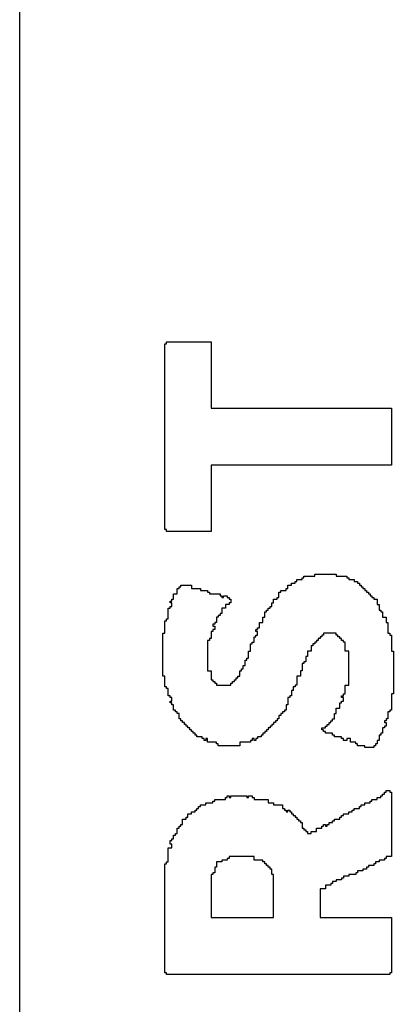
# Model space of a CAD drawing. Header units: millimetres. Extents: x -0.08 to 3.17, y -0.08 to 4.88.
# Tile 218 of 256: x 2.0092 to 2.0636, y 3.4162 to 3.5595. Entities that reach past the tile are written whole.
import ezdxf

# ---------------------------------------------------------------- set-up
doc = ezdxf.new("R2010")
doc.units = ezdxf.units.MM
doc.header["$MEASUREMENT"] = 0
doc.layers.add('MidLayer2', color=76, linetype='Continuous')
doc.layers.add('TopOverlay', color=2, linetype='Continuous')

msp = doc.modelspace()

# ---------------------------------------------------------------- linework, layer by layer
at = {"layer": 'MidLayer2'}
msp.add_line((2.00916, 3.39505), (2.00916, 3.57839), dxfattribs=at)
at = {"layer": 'TopOverlay'}
for p, q in [((2.03054, 3.51232), (2.03054, 3.51258)), ((2.03054, 3.51258), (2.03704, 3.51258)), ((2.03704, 3.51258), (2.03704, 3.50295)), ((2.03028, 3.49307), (2.03028, 3.51232)), ((2.03028, 3.51232), (2.03054, 3.51232)), ((2.03704, 3.50295), (2.06331, 3.50295)), ((2.06331, 3.50295), (2.06331, 3.49463)), ((2.06331, 3.49463), (2.03704, 3.49463)), ((2.03704, 3.49463), (2.03704, 3.48501)), ((2.03028, 3.49281), (2.03028, 3.49307)), ((2.03028, 3.48527), (2.03028, 3.49281)), ((2.03054, 3.48527), (2.03028, 3.48527)), ((2.03054, 3.48501), (2.03054, 3.48527)), ((2.03704, 3.48501), (2.03054, 3.48501)), ((2.04952, 3.47773), (2.04952, 3.47799)), ((2.04952, 3.47799), (2.0503, 3.47799)), ((2.0503, 3.47799), (2.0503, 3.47825)), ((2.0503, 3.47825), (2.05056, 3.47825)), ((2.05056, 3.47825), (2.05056, 3.47851)), ((2.05056, 3.47851), (2.05212, 3.47851)), ((2.05212, 3.47851), (2.05212, 3.47877)), ((2.05212, 3.47877), (2.05525, 3.47877)), ((2.05525, 3.47877), (2.05525, 3.47851)), ((2.05525, 3.47851), (2.05681, 3.47851)), ((2.05681, 3.47851), (2.05681, 3.47825)), ((2.05681, 3.47825), (2.05707, 3.47825)), ((2.05707, 3.47825), (2.05707, 3.47799)), ((2.05707, 3.47799), (2.05785, 3.47799)), ((2.05785, 3.47799), (2.05785, 3.47773)), ((2.0321, 3.47591), (2.0321, 3.47669)), ((2.0321, 3.47669), (2.03236, 3.47669)), ((2.03236, 3.47669), (2.03236, 3.47695)), ((2.03236, 3.47695), (2.03262, 3.47695)), ((2.03262, 3.47695), (2.03262, 3.47721)), ((2.03262, 3.47721), (2.03418, 3.47721)), ((2.03418, 3.47721), (2.03418, 3.47669)), ((2.03418, 3.47669), (2.03548, 3.47669)), ((2.03548, 3.47669), (2.03548, 3.47643)), ((2.04796, 3.47643), (2.04796, 3.47669)), ((2.04796, 3.47669), (2.04822, 3.47669)), ((2.04822, 3.47669), (2.04822, 3.47721)), ((2.04822, 3.47721), (2.04874, 3.47721)), ((2.04874, 3.47721), (2.04874, 3.47747)), ((2.04874, 3.47747), (2.04926, 3.47747)), ((2.04926, 3.47747), (2.04926, 3.47773)), ((2.04926, 3.47773), (2.04952, 3.47773)), ((2.05785, 3.47773), (2.05837, 3.47773)), ((2.05837, 3.47773), (2.05837, 3.47747)), ((2.05837, 3.47747), (2.05863, 3.47747)), ((2.05863, 3.47747), (2.05863, 3.47721)), ((2.05863, 3.47721), (2.05889, 3.47721)), ((2.05889, 3.47721), (2.05889, 3.47695)), ((2.05889, 3.47695), (2.05915, 3.47695)), ((2.05915, 3.47695), (2.05915, 3.47669)), ((2.05915, 3.47669), (2.05941, 3.47669)), ((2.05941, 3.47669), (2.05941, 3.47643)), ((2.03132, 3.47487), (2.03132, 3.47513)), ((2.03132, 3.47513), (2.03158, 3.47513)), ((2.03158, 3.47513), (2.03158, 3.47591)), ((2.03158, 3.47591), (2.0321, 3.47591)), ((2.03548, 3.47643), (2.03652, 3.47643)), ((2.03652, 3.47643), (2.03652, 3.47617)), ((2.03652, 3.47617), (2.03678, 3.47617)), ((2.03678, 3.47617), (2.03678, 3.47591)), ((2.03678, 3.47591), (2.03834, 3.47591)), ((2.03834, 3.47591), (2.03834, 3.47565)), ((2.03834, 3.47565), (2.0386, 3.47565)), ((2.0386, 3.47565), (2.0386, 3.47539)), ((2.0386, 3.47539), (2.03886, 3.47539)), ((2.03886, 3.47539), (2.03886, 3.47565)), ((2.03886, 3.47565), (2.03938, 3.47565)), ((2.03938, 3.47565), (2.03938, 3.47539)), ((2.03938, 3.47539), (2.03964, 3.47539)), ((2.03964, 3.47539), (2.03964, 3.47513)), ((2.03964, 3.47513), (2.0399, 3.47513)), ((2.0399, 3.47513), (2.0399, 3.47461)), ((2.04614, 3.47461), (2.04614, 3.47513)), ((2.04614, 3.47513), (2.04666, 3.47513)), ((2.04666, 3.47513), (2.04666, 3.47539)), ((2.04666, 3.47539), (2.04692, 3.47539)), ((2.04692, 3.47539), (2.04692, 3.47617)), ((2.04692, 3.47617), (2.04718, 3.47617)), ((2.04718, 3.47617), (2.04718, 3.47643)), ((2.04718, 3.47643), (2.04796, 3.47643)), ((2.05941, 3.47643), (2.05967, 3.47643)), ((2.05967, 3.47643), (2.05967, 3.47617)), ((2.05967, 3.47617), (2.05993, 3.47617)), ((2.05993, 3.47617), (2.05993, 3.47591)), ((2.05993, 3.47591), (2.06019, 3.47591)), ((2.06019, 3.47591), (2.06019, 3.47565)), ((2.06019, 3.47565), (2.06045, 3.47565)), ((2.06045, 3.47565), (2.06045, 3.47539)), ((2.06045, 3.47539), (2.06071, 3.47539)), ((2.06071, 3.47539), (2.06071, 3.47513)), ((2.06071, 3.47513), (2.06123, 3.47513)), ((2.06123, 3.47513), (2.06123, 3.47435)), ((2.0308, 3.47227), (2.0308, 3.47383)), ((2.0308, 3.47383), (2.03106, 3.47383)), ((2.03106, 3.47461), (2.03106, 3.47487)), ((2.03106, 3.47487), (2.03132, 3.47487)), ((2.03132, 3.47461), (2.03106, 3.47461)), ((2.03106, 3.47383), (2.03106, 3.47409)), ((2.03106, 3.47409), (2.03132, 3.47409)), ((2.03132, 3.47409), (2.03132, 3.47461)), ((2.03912, 3.47383), (2.0386, 3.47383)), ((2.0386, 3.47383), (2.0386, 3.47305)), ((2.03964, 3.47435), (2.03912, 3.47435)), ((2.03912, 3.47435), (2.03912, 3.47383)), ((2.0399, 3.47461), (2.03964, 3.47461)), ((2.03964, 3.47461), (2.03964, 3.47435)), ((2.04536, 3.47357), (2.04536, 3.47383)), ((2.04536, 3.47383), (2.04562, 3.47383)), ((2.04562, 3.47383), (2.04562, 3.47409)), ((2.04562, 3.47409), (2.04588, 3.47409)), ((2.04588, 3.47409), (2.04588, 3.47461)), ((2.04588, 3.47461), (2.04614, 3.47461)), ((2.06123, 3.47435), (2.06149, 3.47435)), ((2.06149, 3.47435), (2.06149, 3.47357)), ((2.03054, 3.47201), (2.03054, 3.47227)), ((2.03054, 3.47227), (2.0308, 3.47227)), ((2.03808, 3.47253), (2.03782, 3.47253)), ((2.03782, 3.47253), (2.03782, 3.47175)), ((2.03834, 3.47279), (2.03808, 3.47279)), ((2.03808, 3.47279), (2.03808, 3.47253)), ((2.0386, 3.47305), (2.03834, 3.47305)), ((2.03834, 3.47305), (2.03834, 3.47279)), ((2.04458, 3.47175), (2.04458, 3.47253)), ((2.04458, 3.47253), (2.04484, 3.47253)), ((2.04484, 3.47253), (2.04484, 3.47331)), ((2.04484, 3.47331), (2.0451, 3.47331)), ((2.0451, 3.47331), (2.0451, 3.47357)), ((2.0451, 3.47357), (2.04536, 3.47357)), ((2.06149, 3.47357), (2.06175, 3.47357)), ((2.06175, 3.47357), (2.06175, 3.47331)), ((2.06175, 3.47331), (2.06201, 3.47331)), ((2.06201, 3.47331), (2.06201, 3.47253)), ((2.06201, 3.47253), (2.06253, 3.47253)), ((2.06253, 3.47253), (2.06253, 3.47175)), ((2.03028, 3.47019), (2.03028, 3.47201)), ((2.03028, 3.47201), (2.03054, 3.47201)), ((2.03756, 3.47149), (2.0373, 3.47149)), ((2.0373, 3.47149), (2.0373, 3.47123)), ((2.0373, 3.47123), (2.03756, 3.47123)), ((2.03782, 3.47175), (2.03756, 3.47175)), ((2.03756, 3.47175), (2.03756, 3.47149)), ((2.03756, 3.47123), (2.03756, 3.47071)), ((2.0438, 3.47071), (2.0438, 3.47097)), ((2.0438, 3.47097), (2.04406, 3.47097)), ((2.04406, 3.47097), (2.04406, 3.47175)), ((2.04406, 3.47175), (2.04458, 3.47175)), ((2.06253, 3.47175), (2.06279, 3.47175)), ((2.06279, 3.47175), (2.06279, 3.47019)), ((2.03002, 3.46395), (2.03002, 3.47019)), ((2.03002, 3.47019), (2.03028, 3.47019)), ((2.03704, 3.46941), (2.03678, 3.46941)), ((2.03678, 3.46941), (2.03678, 3.46915)), ((2.0373, 3.47045), (2.03704, 3.47045)), ((2.03704, 3.47045), (2.03704, 3.46941)), ((2.03756, 3.47071), (2.0373, 3.47071)), ((2.0373, 3.47071), (2.0373, 3.47045)), ((2.04328, 3.46889), (2.04328, 3.46967)), ((2.04328, 3.46967), (2.04354, 3.46967)), ((2.04354, 3.47045), (2.04354, 3.47071)), ((2.04354, 3.47071), (2.0438, 3.47071)), ((2.0438, 3.47045), (2.04354, 3.47045)), ((2.04354, 3.46967), (2.04354, 3.46993)), ((2.04354, 3.46993), (2.0438, 3.46993)), ((2.0438, 3.46993), (2.0438, 3.47045)), ((2.0529, 3.46941), (2.05264, 3.46941)), ((2.05264, 3.46941), (2.05264, 3.46915)), ((2.05316, 3.46967), (2.0529, 3.46967)), ((2.0529, 3.46967), (2.0529, 3.46941)), ((2.05342, 3.46993), (2.05316, 3.46993)), ((2.05316, 3.46993), (2.05316, 3.46967)), ((2.05525, 3.47019), (2.05342, 3.47019)), ((2.05342, 3.47019), (2.05342, 3.46993)), ((2.05525, 3.46993), (2.05525, 3.47019)), ((2.05551, 3.46993), (2.05525, 3.46993)), ((2.05551, 3.46967), (2.05551, 3.46993)), ((2.05577, 3.46967), (2.05551, 3.46967)), ((2.05577, 3.46941), (2.05577, 3.46967)), ((2.05603, 3.46941), (2.05577, 3.46941)), ((2.05603, 3.46915), (2.05603, 3.46941)), ((2.06279, 3.47019), (2.06305, 3.47019)), ((2.06305, 3.47019), (2.06305, 3.46993)), ((2.06305, 3.46993), (2.06331, 3.46993)), ((2.06331, 3.46993), (2.06331, 3.46759)), ((2.03678, 3.46915), (2.03652, 3.46915)), ((2.03652, 3.46915), (2.03652, 3.46473)), ((2.04276, 3.46759), (2.04276, 3.46863)), ((2.04276, 3.46863), (2.04302, 3.46863)), ((2.04302, 3.46863), (2.04302, 3.46889)), ((2.04302, 3.46889), (2.04328, 3.46889)), ((2.05186, 3.46837), (2.0516, 3.46837)), ((2.0516, 3.46837), (2.0516, 3.46759)), ((2.05212, 3.46863), (2.05186, 3.46863)), ((2.05186, 3.46863), (2.05186, 3.46837)), ((2.05238, 3.46889), (2.05212, 3.46889)), ((2.05212, 3.46889), (2.05212, 3.46863)), ((2.05264, 3.46915), (2.05238, 3.46915)), ((2.05238, 3.46915), (2.05238, 3.46889)), ((2.05629, 3.46915), (2.05603, 3.46915)), ((2.05629, 3.46889), (2.05629, 3.46915)), ((2.05655, 3.46889), (2.05629, 3.46889)), ((2.05655, 3.46759), (2.05655, 3.46889)), ((2.04224, 3.46629), (2.04224, 3.46655)), ((2.04224, 3.46655), (2.0425, 3.46655)), ((2.0425, 3.46655), (2.0425, 3.46759)), ((2.0425, 3.46759), (2.04276, 3.46759)), ((2.05108, 3.46681), (2.05082, 3.46681)), ((2.05082, 3.46681), (2.05082, 3.46603)), ((2.0516, 3.46759), (2.05108, 3.46759)), ((2.05108, 3.46759), (2.05108, 3.46681)), ((2.05707, 3.46759), (2.05655, 3.46759)), ((2.05707, 3.46265), (2.05707, 3.46759)), ((2.06331, 3.46759), (2.06357, 3.46759)), ((2.06357, 3.46759), (2.06357, 3.46135)), ((2.04172, 3.46499), (2.04172, 3.46551)), ((2.04172, 3.46551), (2.04198, 3.46551)), ((2.04198, 3.46551), (2.04198, 3.46629)), ((2.04198, 3.46629), (2.04224, 3.46629)), ((2.05056, 3.46577), (2.0503, 3.46577)), ((2.0503, 3.46577), (2.0503, 3.46473)), ((2.05082, 3.46603), (2.05056, 3.46603)), ((2.05056, 3.46603), (2.05056, 3.46577)), ((2.03028, 3.46395), (2.03002, 3.46395)), ((2.03028, 3.46239), (2.03028, 3.46395)), ((2.03652, 3.46473), (2.03704, 3.46473)), ((2.03704, 3.46473), (2.03704, 3.46343)), ((2.04068, 3.46343), (2.04068, 3.46369)), ((2.04068, 3.46369), (2.04094, 3.46369)), ((2.04094, 3.46369), (2.04094, 3.46395)), ((2.04094, 3.46395), (2.0412, 3.46395)), ((2.0412, 3.46395), (2.0412, 3.46473)), ((2.0412, 3.46473), (2.04146, 3.46473)), ((2.04146, 3.46473), (2.04146, 3.46499)), ((2.04146, 3.46499), (2.04172, 3.46499)), ((2.05004, 3.46395), (2.04952, 3.46395)), ((2.04952, 3.46395), (2.04952, 3.46265)), ((2.0503, 3.46473), (2.05004, 3.46473)), ((2.05004, 3.46473), (2.05004, 3.46395)), ((2.03054, 3.46239), (2.03028, 3.46239)), ((2.03054, 3.46213), (2.03054, 3.46239)), ((2.03704, 3.46343), (2.0373, 3.46343)), ((2.0373, 3.46343), (2.0373, 3.46317)), ((2.0373, 3.46317), (2.03756, 3.46317)), ((2.03756, 3.46317), (2.03756, 3.46291)), ((2.03756, 3.46291), (2.03782, 3.46291)), ((2.03782, 3.46291), (2.03782, 3.46265)), ((2.03782, 3.46265), (2.0399, 3.46265)), ((2.0399, 3.46265), (2.0399, 3.46291)), ((2.0399, 3.46291), (2.04016, 3.46291)), ((2.04016, 3.46291), (2.04016, 3.46317)), ((2.04016, 3.46317), (2.04042, 3.46317)), ((2.04042, 3.46317), (2.04042, 3.46343)), ((2.04042, 3.46343), (2.04068, 3.46343)), ((2.04926, 3.46239), (2.049, 3.46239)), ((2.049, 3.46239), (2.049, 3.46187)), ((2.04952, 3.46265), (2.04926, 3.46265)), ((2.04926, 3.46265), (2.04926, 3.46239)), ((2.05655, 3.46135), (2.05655, 3.46265)), ((2.05655, 3.46265), (2.05707, 3.46265)), ((2.0308, 3.46213), (2.03054, 3.46213)), ((2.0308, 3.46109), (2.0308, 3.46213)), ((2.03106, 3.46109), (2.0308, 3.46109)), ((2.03106, 3.46083), (2.03106, 3.46109)), ((2.03132, 3.46083), (2.03106, 3.46083)), ((2.03132, 3.46031), (2.03132, 3.46083)), ((2.04848, 3.46083), (2.04822, 3.46083)), ((2.04822, 3.46083), (2.04822, 3.45979)), ((2.04874, 3.46109), (2.04848, 3.46109)), ((2.04848, 3.46109), (2.04848, 3.46083)), ((2.049, 3.46187), (2.04874, 3.46187)), ((2.04874, 3.46187), (2.04874, 3.46109)), ((2.05603, 3.46083), (2.05603, 3.46109)), ((2.05603, 3.46109), (2.05629, 3.46109)), ((2.05629, 3.46083), (2.05603, 3.46083)), ((2.05629, 3.46109), (2.05629, 3.46135)), ((2.05629, 3.46135), (2.05655, 3.46135)), ((2.05629, 3.46031), (2.05629, 3.46083)), ((2.06357, 3.46135), (2.06331, 3.46135)), ((2.06331, 3.46135), (2.06331, 3.45901)), ((2.03106, 3.46005), (2.03106, 3.46031)), ((2.03106, 3.46031), (2.03132, 3.46031)), ((2.03132, 3.46005), (2.03106, 3.46005)), ((2.03132, 3.45979), (2.03132, 3.46005)), ((2.03158, 3.45979), (2.03132, 3.45979)), ((2.03158, 3.45901), (2.03158, 3.45979)), ((2.04822, 3.45979), (2.04796, 3.45979)), ((2.04796, 3.45979), (2.04796, 3.45901)), ((2.05577, 3.45927), (2.05577, 3.46005)), ((2.05577, 3.46005), (2.05603, 3.46005)), ((2.05603, 3.46005), (2.05603, 3.46031)), ((2.05603, 3.46031), (2.05629, 3.46031)), ((2.03184, 3.45901), (2.03158, 3.45901)), ((2.03184, 3.45875), (2.03184, 3.45901)), ((2.0321, 3.45875), (2.03184, 3.45875)), ((2.0321, 3.45849), (2.0321, 3.45875)), ((2.03236, 3.45849), (2.0321, 3.45849)), ((2.03236, 3.45771), (2.03236, 3.45849)), ((2.04718, 3.45823), (2.04692, 3.45823)), ((2.04692, 3.45823), (2.04692, 3.45771)), ((2.04744, 3.45849), (2.04718, 3.45849)), ((2.04718, 3.45849), (2.04718, 3.45823)), ((2.0477, 3.45875), (2.04744, 3.45875)), ((2.04744, 3.45875), (2.04744, 3.45849)), ((2.04796, 3.45901), (2.0477, 3.45901)), ((2.0477, 3.45901), (2.0477, 3.45875)), ((2.05499, 3.45771), (2.05499, 3.45849)), ((2.05499, 3.45849), (2.05525, 3.45849)), ((2.05525, 3.45849), (2.05525, 3.45927)), ((2.05525, 3.45927), (2.05577, 3.45927)), ((2.06305, 3.45875), (2.06279, 3.45875)), ((2.06279, 3.45875), (2.06279, 3.45771)), ((2.06331, 3.45901), (2.06305, 3.45901)), ((2.06305, 3.45901), (2.06305, 3.45875)), ((2.03262, 3.45771), (2.03236, 3.45771)), ((2.03262, 3.45745), (2.03262, 3.45771)), ((2.03288, 3.45745), (2.03262, 3.45745)), ((2.03288, 3.45719), (2.03288, 3.45745)), ((2.03314, 3.45719), (2.03288, 3.45719)), ((2.03314, 3.45693), (2.03314, 3.45719)), ((2.0334, 3.45693), (2.03314, 3.45693)), ((2.0334, 3.45667), (2.0334, 3.45693)), ((2.03366, 3.45667), (2.0334, 3.45667)), ((2.03366, 3.45641), (2.03366, 3.45667)), ((2.04588, 3.45667), (2.04562, 3.45667)), ((2.04562, 3.45667), (2.04562, 3.45641)), ((2.04614, 3.45693), (2.04588, 3.45693)), ((2.04588, 3.45693), (2.04588, 3.45667)), ((2.0464, 3.45719), (2.04614, 3.45719)), ((2.04614, 3.45719), (2.04614, 3.45693)), ((2.04666, 3.45745), (2.0464, 3.45745)), ((2.0464, 3.45745), (2.0464, 3.45719)), ((2.04692, 3.45771), (2.04666, 3.45771)), ((2.04666, 3.45771), (2.04666, 3.45745)), ((2.05368, 3.45641), (2.05368, 3.45667)), ((2.05368, 3.45667), (2.05395, 3.45667)), ((2.05395, 3.45667), (2.05395, 3.45693)), ((2.05395, 3.45693), (2.05421, 3.45693)), ((2.05421, 3.45693), (2.05421, 3.45719)), ((2.05421, 3.45719), (2.05446, 3.45719)), ((2.05446, 3.45719), (2.05446, 3.45745)), ((2.05446, 3.45745), (2.05473, 3.45745)), ((2.05473, 3.45745), (2.05473, 3.45771)), ((2.05473, 3.45771), (2.05499, 3.45771)), ((2.06253, 3.45745), (2.06227, 3.45745)), ((2.06227, 3.45745), (2.06227, 3.45719)), ((2.06227, 3.45719), (2.06253, 3.45719)), ((2.06253, 3.45667), (2.06227, 3.45667)), ((2.06227, 3.45667), (2.06227, 3.45641)), ((2.06279, 3.45771), (2.06253, 3.45771)), ((2.06253, 3.45771), (2.06253, 3.45745)), ((2.06253, 3.45719), (2.06253, 3.45667)), ((2.03392, 3.45641), (2.03366, 3.45641)), ((2.03392, 3.45615), (2.03392, 3.45641)), ((2.03418, 3.45615), (2.03392, 3.45615)), ((2.03418, 3.45589), (2.03418, 3.45615)), ((2.03444, 3.45589), (2.03418, 3.45589)), ((2.03444, 3.45563), (2.03444, 3.45589)), ((2.0347, 3.45563), (2.03444, 3.45563)), ((2.0347, 3.45537), (2.0347, 3.45563)), ((2.03496, 3.45537), (2.0347, 3.45537)), ((2.03496, 3.45511), (2.03496, 3.45537)), ((2.03574, 3.45511), (2.03496, 3.45511)), ((2.03574, 3.45485), (2.03574, 3.45511)), ((2.04432, 3.45511), (2.0438, 3.45511)), ((2.0438, 3.45511), (2.0438, 3.45485)), ((2.04458, 3.45537), (2.04432, 3.45537)), ((2.04432, 3.45537), (2.04432, 3.45511)), ((2.04484, 3.45563), (2.04458, 3.45563)), ((2.04458, 3.45563), (2.04458, 3.45537)), ((2.0451, 3.45589), (2.04484, 3.45589)), ((2.04484, 3.45589), (2.04484, 3.45563)), ((2.04536, 3.45615), (2.0451, 3.45615)), ((2.0451, 3.45615), (2.0451, 3.45589)), ((2.04562, 3.45641), (2.04536, 3.45641)), ((2.04536, 3.45641), (2.04536, 3.45615)), ((2.05316, 3.45615), (2.05316, 3.45641)), ((2.05316, 3.45641), (2.05368, 3.45641)), ((2.05342, 3.45615), (2.05316, 3.45615)), ((2.05342, 3.45589), (2.05342, 3.45615)), ((2.05368, 3.45589), (2.05342, 3.45589)), ((2.05368, 3.45563), (2.05368, 3.45589)), ((2.05473, 3.45563), (2.05368, 3.45563)), ((2.05473, 3.45537), (2.05473, 3.45563)), ((2.05499, 3.45537), (2.05473, 3.45537)), ((2.05499, 3.45511), (2.05499, 3.45537)), ((2.05603, 3.45511), (2.05499, 3.45511)), ((2.05603, 3.45485), (2.05603, 3.45511)), ((2.06175, 3.45537), (2.06149, 3.45537)), ((2.06149, 3.45537), (2.06149, 3.45459)), ((2.06201, 3.45563), (2.06175, 3.45563)), ((2.06175, 3.45563), (2.06175, 3.45537)), ((2.06227, 3.45641), (2.06201, 3.45641)), ((2.06201, 3.45641), (2.06201, 3.45563)), ((2.036, 3.45485), (2.03574, 3.45485)), ((2.036, 3.45459), (2.036, 3.45485)), ((2.03626, 3.45459), (2.036, 3.45459)), ((2.03652, 3.45485), (2.03626, 3.45485)), ((2.03626, 3.45485), (2.03626, 3.45459)), ((2.03652, 3.45433), (2.03652, 3.45485)), ((2.03782, 3.45433), (2.03652, 3.45433)), ((2.03782, 3.45407), (2.03782, 3.45433)), ((2.03808, 3.45407), (2.03782, 3.45407)), ((2.03808, 3.45381), (2.03808, 3.45407)), ((2.0412, 3.45381), (2.03808, 3.45381)), ((2.04276, 3.45433), (2.0412, 3.45433)), ((2.0412, 3.45433), (2.0412, 3.45381)), ((2.04302, 3.45459), (2.04276, 3.45459)), ((2.04276, 3.45459), (2.04276, 3.45433)), ((2.04328, 3.45485), (2.04302, 3.45485)), ((2.04302, 3.45485), (2.04302, 3.45459)), ((2.04328, 3.45459), (2.04328, 3.45485)), ((2.04354, 3.45459), (2.04328, 3.45459)), ((2.0438, 3.45485), (2.04354, 3.45485)), ((2.04354, 3.45485), (2.04354, 3.45459)), ((2.05629, 3.45485), (2.05603, 3.45485)), ((2.05629, 3.45459), (2.05629, 3.45485)), ((2.05681, 3.45459), (2.05629, 3.45459)), ((2.05733, 3.45485), (2.05681, 3.45485)), ((2.05681, 3.45485), (2.05681, 3.45459)), ((2.05733, 3.45433), (2.05733, 3.45485)), ((2.05811, 3.45433), (2.05733, 3.45433)), ((2.05811, 3.45407), (2.05811, 3.45433)), ((2.05837, 3.45407), (2.05811, 3.45407)), ((2.05837, 3.45381), (2.05837, 3.45407)), ((2.05941, 3.45381), (2.05837, 3.45381)), ((2.05941, 3.45355), (2.05941, 3.45381)), ((2.06097, 3.45381), (2.06071, 3.45381)), ((2.06071, 3.45381), (2.06071, 3.45355)), ((2.06123, 3.45407), (2.06097, 3.45407)), ((2.06097, 3.45407), (2.06097, 3.45381)), ((2.06149, 3.45459), (2.06123, 3.45459)), ((2.06123, 3.45459), (2.06123, 3.45407)), ((2.06071, 3.45355), (2.05941, 3.45355)), ((2.03938, 3.44627), (2.03938, 3.44653)), ((2.03938, 3.44653), (2.03964, 3.44653)), ((2.03964, 3.44653), (2.03964, 3.44627)), ((2.0399, 3.44627), (2.0399, 3.44653)), ((2.0399, 3.44653), (2.04224, 3.44653)), ((2.04224, 3.44653), (2.04224, 3.44627)), ((2.0425, 3.44627), (2.0425, 3.44653)), ((2.0425, 3.44653), (2.04302, 3.44653)), ((2.04302, 3.44653), (2.04302, 3.44627)), ((2.06175, 3.44627), (2.06175, 3.44653)), ((2.06175, 3.44653), (2.06201, 3.44653)), ((2.06201, 3.44653), (2.06201, 3.44679)), ((2.06201, 3.44679), (2.06227, 3.44679)), ((2.06227, 3.44679), (2.06227, 3.44705)), ((2.06227, 3.44705), (2.06253, 3.44705)), ((2.06253, 3.44705), (2.06253, 3.44731)), ((2.06253, 3.44731), (2.06305, 3.44731)), ((2.06305, 3.44731), (2.06305, 3.44705)), ((2.06305, 3.44705), (2.06331, 3.44705)), ((2.06331, 3.44705), (2.06331, 3.43768)), ((2.03548, 3.44496), (2.03548, 3.44522)), ((2.03548, 3.44522), (2.03626, 3.44522)), ((2.03626, 3.44522), (2.03626, 3.44549)), ((2.03626, 3.44549), (2.0373, 3.44549)), ((2.0373, 3.44549), (2.0373, 3.44575)), ((2.0373, 3.44575), (2.03756, 3.44575)), ((2.03756, 3.44575), (2.03756, 3.44601)), ((2.03756, 3.44601), (2.03912, 3.44601)), ((2.03912, 3.44601), (2.03912, 3.44627)), ((2.03912, 3.44627), (2.03938, 3.44627)), ((2.03964, 3.44627), (2.0399, 3.44627)), ((2.04224, 3.44627), (2.0425, 3.44627)), ((2.04302, 3.44627), (2.04328, 3.44627)), ((2.04328, 3.44627), (2.04328, 3.44601)), ((2.04328, 3.44601), (2.04536, 3.44601)), ((2.04536, 3.44601), (2.04536, 3.44549)), ((2.04536, 3.44549), (2.04614, 3.44549)), ((2.04614, 3.44549), (2.04614, 3.44522)), ((2.04614, 3.44522), (2.04744, 3.44522)), ((2.04744, 3.44522), (2.04744, 3.4447)), ((2.05889, 3.44496), (2.05889, 3.44522)), ((2.05889, 3.44522), (2.05941, 3.44522)), ((2.05941, 3.44522), (2.05941, 3.44549)), ((2.05941, 3.44549), (2.06019, 3.44549)), ((2.06019, 3.44549), (2.06019, 3.44575)), ((2.06019, 3.44575), (2.06045, 3.44575)), ((2.06045, 3.44575), (2.06045, 3.44601)), ((2.06045, 3.44601), (2.06123, 3.44601)), ((2.06123, 3.44601), (2.06123, 3.44627)), ((2.06123, 3.44627), (2.06175, 3.44627)), ((2.03366, 3.4434), (2.03366, 3.44392)), ((2.03366, 3.44392), (2.03418, 3.44392)), ((2.03418, 3.44392), (2.03418, 3.44418)), ((2.03418, 3.44418), (2.0347, 3.44418)), ((2.0347, 3.44418), (2.0347, 3.44444)), ((2.0347, 3.44444), (2.03496, 3.44444)), ((2.03496, 3.44444), (2.03496, 3.4447)), ((2.03496, 3.4447), (2.03522, 3.4447)), ((2.03522, 3.4447), (2.03522, 3.44496)), ((2.03522, 3.44496), (2.03548, 3.44496)), ((2.04744, 3.4447), (2.0477, 3.4447)), ((2.0477, 3.4447), (2.0477, 3.44444)), ((2.0477, 3.44444), (2.04796, 3.44444)), ((2.04796, 3.44444), (2.04796, 3.44418)), ((2.04796, 3.44418), (2.04822, 3.44418)), ((2.04822, 3.44418), (2.04822, 3.44444)), ((2.04822, 3.44444), (2.04848, 3.44444)), ((2.04848, 3.44444), (2.04848, 3.44418)), ((2.04848, 3.44418), (2.04874, 3.44418)), ((2.04874, 3.44418), (2.04874, 3.44392)), ((2.04874, 3.44392), (2.049, 3.44392)), ((2.049, 3.44392), (2.049, 3.44366)), ((2.049, 3.44366), (2.04926, 3.44366)), ((2.04926, 3.44366), (2.04926, 3.4434)), ((2.05603, 3.4434), (2.05603, 3.44366)), ((2.05603, 3.44366), (2.05629, 3.44366)), ((2.05629, 3.44366), (2.05629, 3.44392)), ((2.05629, 3.44392), (2.05707, 3.44392)), ((2.05707, 3.44392), (2.05707, 3.44418)), ((2.05707, 3.44418), (2.05759, 3.44418)), ((2.05759, 3.44418), (2.05759, 3.44444)), ((2.05759, 3.44444), (2.05785, 3.44444)), ((2.05785, 3.44444), (2.05785, 3.4447)), ((2.05785, 3.4447), (2.05863, 3.4447)), ((2.05863, 3.4447), (2.05863, 3.44496)), ((2.05863, 3.44496), (2.05889, 3.44496)), ((2.03262, 3.4421), (2.03262, 3.44236)), ((2.03262, 3.44236), (2.03288, 3.44236)), ((2.03288, 3.44236), (2.03288, 3.44314)), ((2.03288, 3.44314), (2.0334, 3.44314)), ((2.0334, 3.44314), (2.0334, 3.4434)), ((2.0334, 3.4434), (2.03366, 3.4434)), ((2.04926, 3.4434), (2.04952, 3.4434)), ((2.04952, 3.4434), (2.04952, 3.44314)), ((2.04952, 3.44314), (2.04978, 3.44314)), ((2.04978, 3.44314), (2.04978, 3.44288)), ((2.04978, 3.44288), (2.05004, 3.44288)), ((2.05004, 3.44288), (2.05004, 3.44262)), ((2.05004, 3.44262), (2.0503, 3.44262)), ((2.0503, 3.44262), (2.0503, 3.44184)), ((2.05342, 3.4421), (2.05342, 3.44236)), ((2.05342, 3.44236), (2.05368, 3.44236)), ((2.05368, 3.44236), (2.05368, 3.4421)), ((2.05395, 3.4421), (2.05395, 3.44236)), ((2.05395, 3.44236), (2.05421, 3.44236)), ((2.05421, 3.44236), (2.05421, 3.44262)), ((2.05421, 3.44262), (2.05473, 3.44262)), ((2.05473, 3.44262), (2.05473, 3.44288)), ((2.05473, 3.44288), (2.05499, 3.44288)), ((2.05499, 3.44288), (2.05499, 3.44314)), ((2.05499, 3.44314), (2.05577, 3.44314)), ((2.05577, 3.44314), (2.05577, 3.4434)), ((2.05577, 3.4434), (2.05603, 3.4434)), ((2.03158, 3.44028), (2.03158, 3.4408)), ((2.03158, 3.4408), (2.03184, 3.4408)), ((2.03184, 3.4408), (2.03184, 3.44106)), ((2.03184, 3.44106), (2.0321, 3.44106)), ((2.0321, 3.44106), (2.0321, 3.44184)), ((2.0321, 3.44184), (2.03236, 3.44184)), ((2.03236, 3.44184), (2.03236, 3.4421)), ((2.03236, 3.4421), (2.03262, 3.4421)), ((2.0503, 3.44184), (2.05056, 3.44184)), ((2.05056, 3.44184), (2.05056, 3.44158)), ((2.05056, 3.44158), (2.05082, 3.44158)), ((2.05082, 3.44158), (2.05082, 3.44132)), ((2.05082, 3.44132), (2.05108, 3.44132)), ((2.05108, 3.44132), (2.05108, 3.44106)), ((2.05108, 3.44106), (2.0516, 3.44106)), ((2.0516, 3.44106), (2.0516, 3.44132)), ((2.0516, 3.44132), (2.05238, 3.44132)), ((2.05238, 3.44132), (2.05238, 3.44184)), ((2.05238, 3.44184), (2.05316, 3.44184)), ((2.05316, 3.44184), (2.05316, 3.4421)), ((2.05316, 3.4421), (2.05342, 3.4421)), ((2.05368, 3.4421), (2.05395, 3.4421)), ((2.03106, 3.4395), (2.03106, 3.44002)), ((2.03106, 3.44002), (2.03132, 3.44002)), ((2.03132, 3.4395), (2.03106, 3.4395)), ((2.03132, 3.44002), (2.03132, 3.44028)), ((2.03132, 3.44028), (2.03158, 3.44028)), ((2.03132, 3.43898), (2.03132, 3.4395)), ((2.0308, 3.4369), (2.0308, 3.43898)), ((2.0308, 3.43898), (2.03132, 3.43898)), ((2.03028, 3.42078), (2.03028, 3.43664)), ((2.03028, 3.43664), (2.03054, 3.43664)), ((2.03054, 3.43664), (2.03054, 3.4369)), ((2.03054, 3.4369), (2.0308, 3.4369)), ((2.03808, 3.4369), (2.03782, 3.4369)), ((2.03782, 3.4369), (2.03782, 3.43612)), ((2.0386, 3.4369), (2.03808, 3.4369)), ((2.03938, 3.43716), (2.0386, 3.43716)), ((2.0386, 3.43716), (2.0386, 3.4369)), ((2.03964, 3.43742), (2.03938, 3.43742)), ((2.03938, 3.43742), (2.03938, 3.43716)), ((2.04328, 3.43768), (2.03964, 3.43768)), ((2.03964, 3.43768), (2.03964, 3.43742)), ((2.04328, 3.43716), (2.04328, 3.43768)), ((2.04458, 3.43716), (2.04328, 3.43716)), ((2.04458, 3.4369), (2.04458, 3.43716)), ((2.04484, 3.4369), (2.04458, 3.4369)), ((2.04484, 3.43664), (2.04484, 3.4369)), ((2.0451, 3.43664), (2.04484, 3.43664)), ((2.0451, 3.43638), (2.0451, 3.43664)), ((2.06097, 3.43664), (2.06071, 3.43664)), ((2.06071, 3.43664), (2.06071, 3.43638)), ((2.06149, 3.4369), (2.06097, 3.4369)), ((2.06097, 3.4369), (2.06097, 3.43664)), ((2.06227, 3.43716), (2.06149, 3.43716)), ((2.06149, 3.43716), (2.06149, 3.4369)), ((2.06253, 3.43742), (2.06227, 3.43742)), ((2.06227, 3.43742), (2.06227, 3.43716)), ((2.06331, 3.43768), (2.06253, 3.43768)), ((2.06253, 3.43768), (2.06253, 3.43742)), ((2.0373, 3.43508), (2.03704, 3.43508)), ((2.03704, 3.43508), (2.03704, 3.42884)), ((2.03756, 3.43534), (2.0373, 3.43534)), ((2.0373, 3.43534), (2.0373, 3.43508)), ((2.03782, 3.43612), (2.03756, 3.43612)), ((2.03756, 3.43612), (2.03756, 3.43534)), ((2.04536, 3.43638), (2.0451, 3.43638)), ((2.04536, 3.43612), (2.04536, 3.43638)), ((2.04562, 3.43612), (2.04536, 3.43612)), ((2.04562, 3.43586), (2.04562, 3.43612)), ((2.04588, 3.43586), (2.04562, 3.43586)), ((2.04588, 3.43508), (2.04588, 3.43586)), ((2.04614, 3.43508), (2.04588, 3.43508)), ((2.04614, 3.42884), (2.04614, 3.43508)), ((2.05811, 3.43508), (2.05707, 3.43508)), ((2.05707, 3.43508), (2.05707, 3.43482)), ((2.05837, 3.43534), (2.05811, 3.43534)), ((2.05811, 3.43534), (2.05811, 3.43508)), ((2.05915, 3.4356), (2.05837, 3.4356)), ((2.05837, 3.4356), (2.05837, 3.43534)), ((2.05967, 3.43586), (2.05915, 3.43586)), ((2.05915, 3.43586), (2.05915, 3.4356)), ((2.05993, 3.43612), (2.05967, 3.43612)), ((2.05967, 3.43612), (2.05967, 3.43586)), ((2.06071, 3.43638), (2.05993, 3.43638)), ((2.05993, 3.43638), (2.05993, 3.43612)), ((2.05473, 3.43378), (2.05446, 3.43378)), ((2.05446, 3.43378), (2.05446, 3.43352)), ((2.05525, 3.43404), (2.05473, 3.43404)), ((2.05473, 3.43404), (2.05473, 3.43378)), ((2.05603, 3.4343), (2.05525, 3.4343)), ((2.05525, 3.4343), (2.05525, 3.43404)), ((2.05629, 3.43456), (2.05603, 3.43456)), ((2.05603, 3.43456), (2.05603, 3.4343)), ((2.05707, 3.43482), (2.05629, 3.43482)), ((2.05629, 3.43482), (2.05629, 3.43456)), ((2.05368, 3.433), (2.0529, 3.433)), ((2.0529, 3.433), (2.0529, 3.42884)), ((2.05446, 3.43352), (2.05368, 3.43352)), ((2.05368, 3.43352), (2.05368, 3.433)), ((2.03704, 3.42884), (2.04614, 3.42884)), ((2.0529, 3.42884), (2.06331, 3.42884)), ((2.06331, 3.42884), (2.06331, 3.42078)), ((2.03054, 3.42078), (2.03028, 3.42078)), ((2.03054, 3.42052), (2.03054, 3.42078)), ((2.06331, 3.42078), (2.06305, 3.42078)), ((2.06305, 3.42078), (2.06305, 3.42052)), ((2.04562, 3.42052), (2.03054, 3.42052)), ((2.04588, 3.42052), (2.04562, 3.42052)), ((2.06305, 3.42052), (2.04588, 3.42052))]:
    msp.add_line(p, q, dxfattribs=at)

doc.saveas('drawing.dxf')
